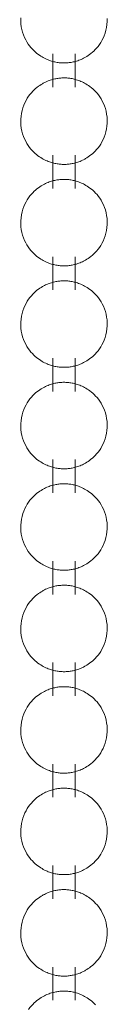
# Model space of a CAD drawing. Header units: millimetres. Extents: x 5694 to 11022, y -2894 to 7544.
# Tile 3 of 33: x 8267.68 to 8270.43, y -2827.95 to -2796.66. Entities that reach past the tile are written whole.
import ezdxf

# ---------------------------------------------------------------- set-up
doc = ezdxf.new("R2010")
doc.units = ezdxf.units.MM
doc.layers.add('E-LITE-EQPM', color=7, linetype='Continuous', lineweight=20)

# ---------------------------------------------------------------- blocks, each defined once
blk = doc.blocks.new('33711 - 33711 YAKARTA Old gold ceiling fan-527636-00 Isometrico PDF')
at = {"layer": 'E-LITE-EQPM', "color": 251, "lineweight": 9, "true_color": 0x636466}
for p, q in [((2437.741, -2797.745), (2437.741, -2798.8)), ((2438.446, -2798.8), (2438.446, -2797.745)), ((2437.741, -2800.969), (2437.741, -2802.024)), ((2438.446, -2802.024), (2438.446, -2800.969)), ((2437.741, -2804.193), (2437.741, -2805.247)), ((2438.446, -2805.247), (2438.446, -2804.193)), ((2437.741, -2807.416), (2437.741, -2808.471)), ((2438.446, -2808.471), (2438.446, -2807.416)), ((2437.741, -2810.64), (2437.741, -2811.695)), ((2438.446, -2811.695), (2438.446, -2810.64)), ((2437.741, -2813.864), (2437.741, -2814.919)), ((2438.446, -2814.919), (2438.446, -2813.864)), ((2437.741, -2817.088), (2437.741, -2818.143)), ((2438.446, -2818.143), (2438.446, -2817.088)), ((2437.741, -2820.312), (2437.741, -2821.367)), ((2438.446, -2821.367), (2438.446, -2820.312)), ((2437.741, -2823.536), (2437.741, -2824.591)), ((2438.446, -2824.591), (2438.446, -2823.536)), ((2437.741, -2826.76), (2437.741, -2827.814)), ((2438.446, -2827.814), (2438.446, -2826.76))]:
    blk.add_line(p, q, dxfattribs=at)
for points in [[(2438.78, -2797.851, 0), (2438.822, -2797.825, 0), (2438.864, -2797.798, 0), (2438.908, -2797.767, 0), (2438.951, -2797.734, 0), (2438.996, -2797.697, 0), (2439.04, -2797.656, 0), (2439.085, -2797.611, 0), (2439.13, -2797.562, 0), (2439.174, -2797.509, 0), (2439.218, -2797.45, 0), (2439.259, -2797.387, 0), (2439.299, -2797.319, 0), (2439.336, -2797.246, 0), (2439.37, -2797.168, 0), (2439.4, -2797.085, 0), (2439.425, -2796.998, 0), (2439.445, -2796.908, 0), (2439.459, -2796.815, 0), (2439.466, -2796.721, 0), (2439.467, -2796.626, 0)], [(2436.72, -2796.6, 0), (2436.719, -2796.695, 0), (2436.725, -2796.79, 0), (2436.737, -2796.883, 0), (2436.755, -2796.974, 0), (2436.779, -2797.062, 0), (2436.808, -2797.146, 0), (2436.84, -2797.225, 0), (2436.877, -2797.3, 0), (2436.916, -2797.369, 0), (2436.957, -2797.434, 0), (2437, -2797.494, 0), (2437.044, -2797.548, 0), (2437.089, -2797.598, 0), (2437.134, -2797.644, 0), (2437.179, -2797.686, 0), (2437.223, -2797.724, 0), (2437.267, -2797.759, 0), (2437.31, -2797.79, 0), (2437.353, -2797.818, 0), (2437.395, -2797.844, 0), (2437.436, -2797.867, 0), (2437.476, -2797.888, 0), (2437.516, -2797.907, 0), (2437.554, -2797.924, 0), (2437.592, -2797.94, 0), (2437.629, -2797.954, 0), (2437.665, -2797.966, 0), (2437.701, -2797.977, 0), (2437.736, -2797.987, 0), (2437.771, -2797.996, 0), (2437.805, -2798.004, 0), (2437.838, -2798.011, 0), (2437.871, -2798.017, 0), (2437.904, -2798.022, 0), (2437.937, -2798.026, 0), (2437.969, -2798.029, 0), (2438.001, -2798.032, 0), (2438.033, -2798.033, 0), (2438.064, -2798.034, 0), (2438.096, -2798.035, 0), (2438.128, -2798.034, 0), (2438.16, -2798.033, 0), (2438.192, -2798.031, 0), (2438.224, -2798.028, 0), (2438.256, -2798.025, 0), (2438.289, -2798.021, 0), (2438.321, -2798.016, 0), (2438.355, -2798.01, 0), (2438.388, -2798.003, 0), (2438.422, -2797.995, 0), (2438.457, -2797.986, 0), (2438.492, -2797.975, 0), (2438.528, -2797.964, 0), (2438.564, -2797.951, 0), (2438.602, -2797.937, 0), (2438.64, -2797.921, 0), (2438.678, -2797.904, 0), (2438.718, -2797.884, 0), (2438.758, -2797.863, 0), (2438.78, -2797.851, 0)], [(2437.406, -2798.694, 0), (2437.364, -2798.719, 0), (2437.322, -2798.747, 0), (2437.279, -2798.777, 0), (2437.235, -2798.811, 0), (2437.191, -2798.848, 0), (2437.146, -2798.889, 0), (2437.101, -2798.933, 0), (2437.056, -2798.982, 0), (2437.012, -2799.036, 0), (2436.969, -2799.094, 0), (2436.927, -2799.157, 0), (2436.887, -2799.226, 0), (2436.85, -2799.299, 0), (2436.816, -2799.377, 0), (2436.786, -2799.46, 0), (2436.761, -2799.546, 0), (2436.741, -2799.637, 0), (2436.728, -2799.729, 0), (2436.72, -2799.824, 0), (2436.719, -2799.919, 0), (2436.725, -2800.014, 0), (2436.737, -2800.107, 0), (2436.755, -2800.198, 0), (2436.779, -2800.286, 0), (2436.808, -2800.37, 0), (2436.84, -2800.449, 0), (2436.877, -2800.524, 0), (2436.916, -2800.593, 0), (2436.957, -2800.658, 0), (2437, -2800.717, 0), (2437.044, -2800.772, 0), (2437.089, -2800.822, 0), (2437.134, -2800.868, 0), (2437.179, -2800.91, 0), (2437.223, -2800.948, 0), (2437.267, -2800.982, 0), (2437.31, -2801.014, 0), (2437.353, -2801.042, 0), (2437.395, -2801.068, 0), (2437.436, -2801.091, 0), (2437.476, -2801.112, 0), (2437.516, -2801.131, 0), (2437.554, -2801.148, 0), (2437.592, -2801.164, 0), (2437.629, -2801.178, 0), (2437.665, -2801.19, 0), (2437.701, -2801.201, 0), (2437.736, -2801.211, 0), (2437.771, -2801.22, 0), (2437.805, -2801.228, 0), (2437.838, -2801.235, 0), (2437.871, -2801.24, 0), (2437.904, -2801.245, 0), (2437.937, -2801.25, 0), (2437.969, -2801.253, 0), (2438.001, -2801.255, 0), (2438.033, -2801.257, 0), (2438.064, -2801.258, 0), (2438.096, -2801.258, 0), (2438.128, -2801.258, 0), (2438.16, -2801.257, 0), (2438.192, -2801.255, 0), (2438.224, -2801.252, 0), (2438.256, -2801.249, 0), (2438.289, -2801.245, 0), (2438.321, -2801.239, 0), (2438.355, -2801.233, 0), (2438.388, -2801.226, 0), (2438.422, -2801.218, 0), (2438.457, -2801.209, 0), (2438.492, -2801.199, 0), (2438.528, -2801.188, 0), (2438.564, -2801.175, 0), (2438.602, -2801.161, 0), (2438.64, -2801.145, 0), (2438.678, -2801.128, 0), (2438.718, -2801.108, 0), (2438.758, -2801.087, 0), (2438.78, -2801.074, 0)], [(2438.78, -2801.074, 0), (2438.822, -2801.049, 0), (2438.864, -2801.022, 0), (2438.908, -2800.991, 0), (2438.951, -2800.958, 0), (2438.996, -2800.921, 0), (2439.04, -2800.88, 0), (2439.085, -2800.835, 0), (2439.13, -2800.786, 0), (2439.174, -2800.733, 0), (2439.218, -2800.674, 0), (2439.259, -2800.611, 0), (2439.299, -2800.543, 0), (2439.336, -2800.47, 0), (2439.37, -2800.392, 0), (2439.4, -2800.309, 0), (2439.425, -2800.222, 0), (2439.445, -2800.132, 0), (2439.459, -2800.039, 0), (2439.466, -2799.945, 0), (2439.467, -2799.85, 0), (2439.461, -2799.755, 0), (2439.449, -2799.661, 0), (2439.431, -2799.57, 0), (2439.407, -2799.483, 0), (2439.379, -2799.399, 0), (2439.346, -2799.32, 0), (2439.31, -2799.245, 0), (2439.27, -2799.175, 0), (2439.229, -2799.111, 0), (2439.186, -2799.051, 0), (2439.142, -2798.996, 0), (2439.097, -2798.946, 0), (2439.053, -2798.9, 0), (2439.008, -2798.859, 0), (2438.963, -2798.821, 0), (2438.919, -2798.786, 0), (2438.876, -2798.755, 0), (2438.833, -2798.726, 0), (2438.791, -2798.701, 0), (2438.75, -2798.677, 0), (2438.71, -2798.656, 0), (2438.671, -2798.637, 0), (2438.632, -2798.62, 0), (2438.594, -2798.605, 0), (2438.557, -2798.591, 0), (2438.521, -2798.578, 0), (2438.485, -2798.567, 0), (2438.45, -2798.557, 0), (2438.416, -2798.548, 0), (2438.382, -2798.541, 0), (2438.348, -2798.534, 0), (2438.315, -2798.528, 0), (2438.282, -2798.523, 0), (2438.25, -2798.519, 0), (2438.218, -2798.516, 0), (2438.186, -2798.513, 0), (2438.154, -2798.511, 0), (2438.122, -2798.51, 0), (2438.09, -2798.51, 0), (2438.058, -2798.511, 0), (2438.027, -2798.512, 0), (2437.995, -2798.514, 0), (2437.963, -2798.516, 0), (2437.93, -2798.52, 0), (2437.898, -2798.524, 0), (2437.865, -2798.529, 0), (2437.832, -2798.535, 0), (2437.798, -2798.542, 0), (2437.764, -2798.55, 0), (2437.729, -2798.559, 0), (2437.694, -2798.569, 0), (2437.658, -2798.581, 0), (2437.622, -2798.593, 0), (2437.585, -2798.608, 0), (2437.547, -2798.623, 0), (2437.508, -2798.641, 0), (2437.469, -2798.66, 0), (2437.428, -2798.682, 0), (2437.406, -2798.694, 0)], [(2438.78, -2804.298, 0), (2438.822, -2804.273, 0), (2438.864, -2804.246, 0), (2438.908, -2804.215, 0), (2438.951, -2804.181, 0), (2438.996, -2804.144, 0), (2439.04, -2804.104, 0), (2439.085, -2804.059, 0), (2439.13, -2804.01, 0), (2439.174, -2803.956, 0), (2439.218, -2803.898, 0), (2439.259, -2803.835, 0), (2439.299, -2803.767, 0), (2439.336, -2803.693, 0), (2439.37, -2803.615, 0), (2439.4, -2803.533, 0), (2439.425, -2803.446, 0), (2439.445, -2803.356, 0), (2439.459, -2803.263, 0), (2439.466, -2803.169, 0), (2439.467, -2803.073, 0), (2439.461, -2802.979, 0), (2439.449, -2802.885, 0), (2439.431, -2802.794, 0), (2439.407, -2802.707, 0), (2439.379, -2802.623, 0), (2439.346, -2802.543, 0), (2439.31, -2802.469, 0), (2439.27, -2802.399, 0), (2439.229, -2802.335, 0), (2439.186, -2802.275, 0), (2439.142, -2802.22, 0), (2439.097, -2802.17, 0), (2439.053, -2802.124, 0), (2439.008, -2802.082, 0), (2438.963, -2802.044, 0), (2438.919, -2802.01, 0), (2438.876, -2801.979, 0), (2438.833, -2801.95, 0), (2438.791, -2801.925, 0), (2438.75, -2801.901, 0), (2438.71, -2801.88, 0), (2438.671, -2801.861, 0), (2438.632, -2801.844, 0), (2438.594, -2801.829, 0), (2438.557, -2801.815, 0), (2438.521, -2801.802, 0), (2438.485, -2801.791, 0), (2438.45, -2801.781, 0), (2438.416, -2801.772, 0), (2438.382, -2801.765, 0), (2438.348, -2801.758, 0), (2438.315, -2801.752, 0), (2438.282, -2801.747, 0), (2438.25, -2801.743, 0), (2438.218, -2801.74, 0), (2438.186, -2801.737, 0), (2438.154, -2801.735, 0), (2438.122, -2801.734, 0), (2438.09, -2801.734, 0), (2438.058, -2801.734, 0), (2438.027, -2801.736, 0), (2437.995, -2801.737, 0), (2437.963, -2801.74, 0), (2437.93, -2801.744, 0), (2437.898, -2801.748, 0), (2437.865, -2801.753, 0), (2437.832, -2801.759, 0), (2437.798, -2801.766, 0), (2437.764, -2801.774, 0), (2437.729, -2801.783, 0), (2437.694, -2801.793, 0), (2437.658, -2801.805, 0), (2437.622, -2801.817, 0), (2437.585, -2801.831, 0), (2437.547, -2801.847, 0), (2437.508, -2801.865, 0), (2437.469, -2801.884, 0), (2437.428, -2801.906, 0), (2437.406, -2801.918, 0)], [(2437.406, -2801.918, 0), (2437.364, -2801.943, 0), (2437.322, -2801.971, 0), (2437.279, -2802.001, 0), (2437.235, -2802.035, 0), (2437.191, -2802.072, 0), (2437.146, -2802.113, 0), (2437.101, -2802.157, 0), (2437.056, -2802.206, 0), (2437.012, -2802.26, 0), (2436.969, -2802.318, 0), (2436.927, -2802.381, 0), (2436.887, -2802.45, 0), (2436.85, -2802.523, 0), (2436.816, -2802.601, 0), (2436.786, -2802.684, 0), (2436.761, -2802.77, 0), (2436.741, -2802.86, 0), (2436.728, -2802.953, 0), (2436.72, -2803.048, 0), (2436.719, -2803.143, 0), (2436.725, -2803.238, 0), (2436.737, -2803.331, 0), (2436.755, -2803.422, 0), (2436.779, -2803.51, 0), (2436.808, -2803.593, 0), (2436.84, -2803.673, 0), (2436.877, -2803.747, 0), (2436.916, -2803.817, 0), (2436.957, -2803.882, 0), (2437, -2803.941, 0), (2437.044, -2803.996, 0), (2437.089, -2804.046, 0), (2437.134, -2804.092, 0), (2437.179, -2804.134, 0), (2437.223, -2804.172, 0), (2437.267, -2804.206, 0), (2437.31, -2804.238, 0), (2437.353, -2804.266, 0), (2437.395, -2804.292, 0), (2437.436, -2804.315, 0), (2437.476, -2804.336, 0), (2437.516, -2804.355, 0), (2437.554, -2804.372, 0), (2437.592, -2804.388, 0), (2437.629, -2804.402, 0), (2437.665, -2804.414, 0), (2437.701, -2804.425, 0), (2437.736, -2804.435, 0), (2437.771, -2804.444, 0), (2437.805, -2804.452, 0), (2437.838, -2804.458, 0), (2437.871, -2804.464, 0), (2437.904, -2804.469, 0), (2437.937, -2804.473, 0), (2437.969, -2804.477, 0), (2438.001, -2804.479, 0), (2438.033, -2804.481, 0), (2438.064, -2804.482, 0), (2438.096, -2804.482, 0), (2438.128, -2804.482, 0), (2438.16, -2804.481, 0), (2438.192, -2804.479, 0), (2438.224, -2804.476, 0), (2438.256, -2804.473, 0), (2438.289, -2804.468, 0), (2438.321, -2804.463, 0), (2438.355, -2804.457, 0), (2438.388, -2804.45, 0), (2438.422, -2804.442, 0), (2438.457, -2804.433, 0), (2438.492, -2804.423, 0), (2438.528, -2804.412, 0), (2438.564, -2804.399, 0), (2438.602, -2804.385, 0), (2438.64, -2804.369, 0), (2438.678, -2804.352, 0), (2438.718, -2804.332, 0), (2438.758, -2804.311, 0), (2438.78, -2804.298, 0)], [(2438.78, -2807.522, 0), (2438.822, -2807.497, 0), (2438.864, -2807.469, 0), (2438.908, -2807.439, 0), (2438.951, -2807.405, 0), (2438.996, -2807.368, 0), (2439.04, -2807.328, 0), (2439.085, -2807.283, 0), (2439.13, -2807.234, 0), (2439.174, -2807.18, 0), (2439.218, -2807.122, 0), (2439.259, -2807.059, 0), (2439.299, -2806.991, 0), (2439.336, -2806.917, 0), (2439.37, -2806.839, 0), (2439.4, -2806.757, 0), (2439.425, -2806.67, 0), (2439.445, -2806.58, 0), (2439.459, -2806.487, 0), (2439.466, -2806.392, 0), (2439.467, -2806.297, 0), (2439.461, -2806.202, 0), (2439.449, -2806.109, 0), (2439.431, -2806.018, 0), (2439.407, -2805.93, 0), (2439.379, -2805.847, 0), (2439.346, -2805.767, 0), (2439.31, -2805.693, 0), (2439.27, -2805.623, 0), (2439.229, -2805.558, 0), (2439.186, -2805.499, 0), (2439.142, -2805.444, 0), (2439.097, -2805.394, 0), (2439.053, -2805.348, 0), (2439.008, -2805.306, 0), (2438.963, -2805.268, 0), (2438.919, -2805.234, 0), (2438.876, -2805.202, 0), (2438.833, -2805.174, 0), (2438.791, -2805.148, 0), (2438.75, -2805.125, 0), (2438.71, -2805.104, 0), (2438.671, -2805.085, 0), (2438.632, -2805.068, 0), (2438.594, -2805.052, 0), (2438.557, -2805.039, 0), (2438.521, -2805.026, 0), (2438.485, -2805.015, 0), (2438.45, -2805.005, 0), (2438.416, -2804.996, 0), (2438.382, -2804.988, 0), (2438.348, -2804.982, 0), (2438.315, -2804.976, 0), (2438.282, -2804.971, 0), (2438.25, -2804.967, 0), (2438.218, -2804.963, 0), (2438.186, -2804.961, 0), (2438.154, -2804.959, 0), (2438.122, -2804.958, 0), (2438.09, -2804.958, 0), (2438.058, -2804.958, 0), (2438.027, -2804.959, 0), (2437.995, -2804.961, 0), (2437.963, -2804.964, 0), (2437.93, -2804.967, 0), (2437.898, -2804.972, 0), (2437.865, -2804.977, 0), (2437.832, -2804.983, 0), (2437.798, -2804.99, 0), (2437.764, -2804.998, 0), (2437.729, -2805.007, 0), (2437.694, -2805.017, 0), (2437.658, -2805.028, 0), (2437.622, -2805.041, 0), (2437.585, -2805.055, 0), (2437.547, -2805.071, 0), (2437.508, -2805.089, 0), (2437.469, -2805.108, 0), (2437.428, -2805.129, 0), (2437.406, -2805.142, 0)], [(2437.406, -2805.142, 0), (2437.364, -2805.167, 0), (2437.322, -2805.195, 0), (2437.279, -2805.225, 0), (2437.235, -2805.259, 0), (2437.191, -2805.296, 0), (2437.146, -2805.336, 0), (2437.101, -2805.381, 0), (2437.056, -2805.43, 0), (2437.012, -2805.484, 0), (2436.969, -2805.542, 0), (2436.927, -2805.605, 0), (2436.887, -2805.673, 0), (2436.85, -2805.747, 0), (2436.816, -2805.825, 0), (2436.786, -2805.907, 0), (2436.761, -2805.994, 0), (2436.741, -2806.084, 0), (2436.728, -2806.177, 0), (2436.72, -2806.272, 0), (2436.719, -2806.367, 0), (2436.725, -2806.461, 0), (2436.737, -2806.555, 0), (2436.755, -2806.646, 0), (2436.779, -2806.734, 0), (2436.808, -2806.817, 0), (2436.84, -2806.897, 0), (2436.877, -2806.971, 0), (2436.916, -2807.041, 0), (2436.957, -2807.105, 0), (2437, -2807.165, 0), (2437.044, -2807.22, 0), (2437.089, -2807.27, 0), (2437.134, -2807.316, 0), (2437.179, -2807.358, 0), (2437.223, -2807.396, 0), (2437.267, -2807.43, 0), (2437.31, -2807.461, 0), (2437.353, -2807.49, 0), (2437.395, -2807.516, 0), (2437.436, -2807.539, 0), (2437.476, -2807.56, 0), (2437.516, -2807.579, 0), (2437.554, -2807.596, 0), (2437.592, -2807.611, 0), (2437.629, -2807.625, 0), (2437.665, -2807.638, 0), (2437.701, -2807.649, 0), (2437.736, -2807.659, 0), (2437.771, -2807.668, 0), (2437.805, -2807.676, 0), (2437.838, -2807.682, 0), (2437.871, -2807.688, 0), (2437.904, -2807.693, 0), (2437.937, -2807.697, 0), (2437.969, -2807.701, 0), (2438.001, -2807.703, 0), (2438.033, -2807.705, 0), (2438.064, -2807.706, 0), (2438.096, -2807.706, 0), (2438.128, -2807.706, 0), (2438.16, -2807.705, 0), (2438.192, -2807.703, 0), (2438.224, -2807.7, 0), (2438.256, -2807.696, 0), (2438.289, -2807.692, 0), (2438.321, -2807.687, 0), (2438.355, -2807.681, 0), (2438.388, -2807.674, 0), (2438.422, -2807.666, 0), (2438.457, -2807.657, 0), (2438.492, -2807.647, 0), (2438.528, -2807.636, 0), (2438.564, -2807.623, 0), (2438.602, -2807.609, 0), (2438.64, -2807.593, 0), (2438.678, -2807.575, 0), (2438.718, -2807.556, 0), (2438.758, -2807.535, 0), (2438.78, -2807.522, 0)], [(2437.406, -2808.366, 0), (2437.364, -2808.391, 0), (2437.322, -2808.418, 0), (2437.279, -2808.449, 0), (2437.235, -2808.483, 0), (2437.191, -2808.52, 0), (2437.146, -2808.56, 0), (2437.101, -2808.605, 0), (2437.056, -2808.654, 0), (2437.012, -2808.707, 0), (2436.969, -2808.766, 0), (2436.927, -2808.829, 0), (2436.887, -2808.897, 0), (2436.85, -2808.97, 0), (2436.816, -2809.049, 0), (2436.786, -2809.131, 0), (2436.761, -2809.218, 0), (2436.741, -2809.308, 0), (2436.728, -2809.401, 0), (2436.72, -2809.495, 0), (2436.719, -2809.591, 0), (2436.725, -2809.685, 0), (2436.737, -2809.779, 0), (2436.755, -2809.87, 0), (2436.779, -2809.957, 0), (2436.808, -2810.041, 0), (2436.84, -2810.121, 0), (2436.877, -2810.195, 0), (2436.916, -2810.265, 0), (2436.957, -2810.329, 0), (2437, -2810.389, 0), (2437.044, -2810.444, 0), (2437.089, -2810.494, 0), (2437.134, -2810.54, 0), (2437.179, -2810.581, 0), (2437.223, -2810.619, 0), (2437.267, -2810.654, 0), (2437.31, -2810.685, 0), (2437.353, -2810.714, 0), (2437.395, -2810.739, 0), (2437.436, -2810.763, 0), (2437.476, -2810.784, 0), (2437.516, -2810.803, 0), (2437.554, -2810.82, 0), (2437.592, -2810.835, 0), (2437.629, -2810.849, 0), (2437.665, -2810.862, 0), (2437.701, -2810.873, 0), (2437.736, -2810.883, 0), (2437.771, -2810.892, 0), (2437.805, -2810.899, 0), (2437.838, -2810.906, 0), (2437.871, -2810.912, 0), (2437.904, -2810.917, 0), (2437.937, -2810.921, 0), (2437.969, -2810.924, 0), (2438.001, -2810.927, 0), (2438.033, -2810.929, 0), (2438.064, -2810.93, 0), (2438.096, -2810.93, 0), (2438.128, -2810.93, 0), (2438.16, -2810.928, 0), (2438.192, -2810.926, 0), (2438.224, -2810.924, 0), (2438.256, -2810.92, 0), (2438.289, -2810.916, 0), (2438.321, -2810.911, 0), (2438.355, -2810.905, 0), (2438.388, -2810.898, 0), (2438.422, -2810.89, 0), (2438.457, -2810.881, 0), (2438.492, -2810.871, 0), (2438.528, -2810.859, 0), (2438.564, -2810.847, 0), (2438.602, -2810.832, 0), (2438.64, -2810.817, 0), (2438.678, -2810.799, 0), (2438.718, -2810.78, 0), (2438.758, -2810.758, 0), (2438.78, -2810.746, 0)], [(2438.78, -2810.746, 0), (2438.822, -2810.721, 0), (2438.864, -2810.693, 0), (2438.908, -2810.663, 0), (2438.951, -2810.629, 0), (2438.996, -2810.592, 0), (2439.04, -2810.551, 0), (2439.085, -2810.507, 0), (2439.13, -2810.458, 0), (2439.174, -2810.404, 0), (2439.218, -2810.346, 0), (2439.259, -2810.283, 0), (2439.299, -2810.214, 0), (2439.336, -2810.141, 0), (2439.37, -2810.063, 0), (2439.4, -2809.98, 0), (2439.425, -2809.894, 0), (2439.445, -2809.803, 0), (2439.459, -2809.711, 0), (2439.466, -2809.616, 0), (2439.467, -2809.521, 0), (2439.461, -2809.426, 0), (2439.449, -2809.333, 0), (2439.431, -2809.242, 0), (2439.407, -2809.154, 0), (2439.379, -2809.07, 0), (2439.346, -2808.991, 0), (2439.31, -2808.917, 0), (2439.27, -2808.847, 0), (2439.229, -2808.782, 0), (2439.186, -2808.723, 0), (2439.142, -2808.668, 0), (2439.097, -2808.618, 0), (2439.053, -2808.572, 0), (2439.008, -2808.53, 0), (2438.963, -2808.492, 0), (2438.919, -2808.458, 0), (2438.876, -2808.426, 0), (2438.833, -2808.398, 0), (2438.791, -2808.372, 0), (2438.75, -2808.349, 0), (2438.71, -2808.328, 0), (2438.671, -2808.309, 0), (2438.632, -2808.292, 0), (2438.594, -2808.276, 0), (2438.557, -2808.262, 0), (2438.521, -2808.25, 0), (2438.485, -2808.239, 0), (2438.45, -2808.229, 0), (2438.416, -2808.22, 0), (2438.382, -2808.212, 0), (2438.348, -2808.205, 0), (2438.315, -2808.2, 0), (2438.282, -2808.195, 0), (2438.25, -2808.191, 0), (2438.218, -2808.187, 0), (2438.186, -2808.185, 0), (2438.154, -2808.183, 0), (2438.122, -2808.182, 0), (2438.09, -2808.182, 0), (2438.058, -2808.182, 0), (2438.027, -2808.183, 0), (2437.995, -2808.185, 0), (2437.963, -2808.188, 0), (2437.93, -2808.191, 0), (2437.898, -2808.196, 0), (2437.865, -2808.201, 0), (2437.832, -2808.207, 0), (2437.798, -2808.214, 0), (2437.764, -2808.222, 0), (2437.729, -2808.231, 0), (2437.694, -2808.241, 0), (2437.658, -2808.252, 0), (2437.622, -2808.265, 0), (2437.585, -2808.279, 0), (2437.547, -2808.295, 0), (2437.508, -2808.312, 0), (2437.469, -2808.332, 0), (2437.428, -2808.353, 0), (2437.406, -2808.366, 0)], [(2438.78, -2813.97, 0), (2438.822, -2813.945, 0), (2438.864, -2813.917, 0), (2438.908, -2813.887, 0), (2438.951, -2813.853, 0), (2438.996, -2813.816, 0), (2439.04, -2813.775, 0), (2439.085, -2813.73, 0), (2439.13, -2813.682, 0), (2439.174, -2813.628, 0), (2439.218, -2813.57, 0), (2439.259, -2813.506, 0), (2439.299, -2813.438, 0), (2439.336, -2813.365, 0), (2439.37, -2813.287, 0), (2439.4, -2813.204, 0), (2439.425, -2813.117, 0), (2439.445, -2813.027, 0), (2439.459, -2812.935, 0), (2439.466, -2812.84, 0), (2439.467, -2812.745, 0), (2439.461, -2812.65, 0), (2439.449, -2812.557, 0), (2439.431, -2812.466, 0), (2439.407, -2812.378, 0), (2439.379, -2812.294, 0), (2439.346, -2812.215, 0), (2439.31, -2812.14, 0), (2439.27, -2812.071, 0), (2439.229, -2812.006, 0), (2439.186, -2811.947, 0), (2439.142, -2811.892, 0), (2439.097, -2811.842, 0), (2439.053, -2811.796, 0), (2439.008, -2811.754, 0), (2438.963, -2811.716, 0), (2438.919, -2811.681, 0), (2438.876, -2811.65, 0), (2438.833, -2811.622, 0), (2438.791, -2811.596, 0), (2438.75, -2811.573, 0), (2438.71, -2811.552, 0), (2438.671, -2811.533, 0), (2438.632, -2811.516, 0), (2438.594, -2811.5, 0), (2438.557, -2811.486, 0), (2438.521, -2811.474, 0), (2438.485, -2811.463, 0), (2438.45, -2811.453, 0), (2438.416, -2811.444, 0), (2438.382, -2811.436, 0), (2438.348, -2811.429, 0), (2438.315, -2811.423, 0), (2438.282, -2811.419, 0), (2438.25, -2811.414, 0), (2438.218, -2811.411, 0), (2438.186, -2811.409, 0), (2438.154, -2811.407, 0), (2438.122, -2811.406, 0), (2438.09, -2811.405, 0), (2438.058, -2811.406, 0), (2438.027, -2811.407, 0), (2437.995, -2811.409, 0), (2437.963, -2811.412, 0), (2437.93, -2811.415, 0), (2437.898, -2811.419, 0), (2437.865, -2811.425, 0), (2437.832, -2811.431, 0), (2437.798, -2811.438, 0), (2437.764, -2811.445, 0), (2437.729, -2811.454, 0), (2437.694, -2811.465, 0), (2437.658, -2811.476, 0), (2437.622, -2811.489, 0), (2437.585, -2811.503, 0), (2437.547, -2811.519, 0), (2437.508, -2811.536, 0), (2437.469, -2811.556, 0), (2437.428, -2811.577, 0), (2437.406, -2811.59, 0)], [(2437.406, -2811.59, 0), (2437.364, -2811.615, 0), (2437.322, -2811.642, 0), (2437.279, -2811.673, 0), (2437.235, -2811.706, 0), (2437.191, -2811.743, 0), (2437.146, -2811.784, 0), (2437.101, -2811.829, 0), (2437.056, -2811.878, 0), (2437.012, -2811.931, 0), (2436.969, -2811.99, 0), (2436.927, -2812.053, 0), (2436.887, -2812.121, 0), (2436.85, -2812.194, 0), (2436.816, -2812.272, 0), (2436.786, -2812.355, 0), (2436.761, -2812.442, 0), (2436.741, -2812.532, 0), (2436.728, -2812.625, 0), (2436.72, -2812.719, 0), (2436.719, -2812.814, 0), (2436.725, -2812.909, 0), (2436.737, -2813.003, 0), (2436.755, -2813.093, 0), (2436.779, -2813.181, 0), (2436.808, -2813.265, 0), (2436.84, -2813.344, 0), (2436.877, -2813.419, 0), (2436.916, -2813.489, 0), (2436.957, -2813.553, 0), (2437, -2813.613, 0), (2437.044, -2813.668, 0), (2437.089, -2813.718, 0), (2437.134, -2813.764, 0), (2437.179, -2813.805, 0), (2437.223, -2813.843, 0), (2437.267, -2813.878, 0), (2437.31, -2813.909, 0), (2437.353, -2813.938, 0), (2437.395, -2813.963, 0), (2437.436, -2813.986, 0), (2437.476, -2814.008, 0), (2437.516, -2814.027, 0), (2437.554, -2814.044, 0), (2437.592, -2814.059, 0), (2437.629, -2814.073, 0), (2437.665, -2814.086, 0), (2437.701, -2814.097, 0), (2437.736, -2814.107, 0), (2437.771, -2814.115, 0), (2437.805, -2814.123, 0), (2437.838, -2814.13, 0), (2437.871, -2814.136, 0), (2437.904, -2814.141, 0), (2437.937, -2814.145, 0), (2437.969, -2814.148, 0), (2438.001, -2814.151, 0), (2438.033, -2814.153, 0), (2438.064, -2814.154, 0), (2438.096, -2814.154, 0), (2438.128, -2814.153, 0), (2438.16, -2814.152, 0), (2438.192, -2814.15, 0), (2438.224, -2814.148, 0), (2438.256, -2814.144, 0), (2438.289, -2814.14, 0), (2438.321, -2814.135, 0), (2438.355, -2814.129, 0), (2438.388, -2814.122, 0), (2438.422, -2814.114, 0), (2438.457, -2814.105, 0), (2438.492, -2814.095, 0), (2438.528, -2814.083, 0), (2438.564, -2814.071, 0), (2438.602, -2814.056, 0), (2438.64, -2814.041, 0), (2438.678, -2814.023, 0), (2438.718, -2814.004, 0), (2438.758, -2813.982, 0), (2438.78, -2813.97, 0)], [(2438.78, -2817.194, 0), (2438.822, -2817.169, 0), (2438.864, -2817.141, 0), (2438.908, -2817.11, 0), (2438.951, -2817.077, 0), (2438.996, -2817.04, 0), (2439.04, -2816.999, 0), (2439.085, -2816.954, 0), (2439.13, -2816.905, 0), (2439.174, -2816.852, 0), (2439.218, -2816.794, 0), (2439.259, -2816.73, 0), (2439.299, -2816.662, 0), (2439.336, -2816.589, 0), (2439.37, -2816.511, 0), (2439.4, -2816.428, 0), (2439.425, -2816.341, 0), (2439.445, -2816.251, 0), (2439.459, -2816.158, 0), (2439.466, -2816.064, 0), (2439.467, -2815.969, 0), (2439.461, -2815.874, 0), (2439.449, -2815.781, 0), (2439.431, -2815.69, 0), (2439.407, -2815.602, 0), (2439.379, -2815.518, 0), (2439.346, -2815.439, 0), (2439.31, -2815.364, 0), (2439.27, -2815.295, 0), (2439.229, -2815.23, 0), (2439.186, -2815.17, 0), (2439.142, -2815.116, 0), (2439.097, -2815.065, 0), (2439.053, -2815.02, 0), (2439.008, -2814.978, 0), (2438.963, -2814.94, 0), (2438.919, -2814.905, 0), (2438.876, -2814.874, 0), (2438.833, -2814.846, 0), (2438.791, -2814.82, 0), (2438.75, -2814.797, 0), (2438.71, -2814.776, 0), (2438.671, -2814.757, 0), (2438.632, -2814.739, 0), (2438.594, -2814.724, 0), (2438.557, -2814.71, 0), (2438.521, -2814.698, 0), (2438.485, -2814.686, 0), (2438.45, -2814.677, 0), (2438.416, -2814.668, 0), (2438.382, -2814.66, 0), (2438.348, -2814.653, 0), (2438.315, -2814.647, 0), (2438.282, -2814.642, 0), (2438.25, -2814.638, 0), (2438.218, -2814.635, 0), (2438.186, -2814.632, 0), (2438.154, -2814.631, 0), (2438.122, -2814.63, 0), (2438.09, -2814.629, 0), (2438.058, -2814.63, 0), (2438.027, -2814.631, 0), (2437.995, -2814.633, 0), (2437.963, -2814.636, 0), (2437.93, -2814.639, 0), (2437.898, -2814.643, 0), (2437.865, -2814.648, 0), (2437.832, -2814.654, 0), (2437.798, -2814.661, 0), (2437.764, -2814.669, 0), (2437.729, -2814.678, 0), (2437.694, -2814.688, 0), (2437.658, -2814.7, 0), (2437.622, -2814.713, 0), (2437.585, -2814.727, 0), (2437.547, -2814.743, 0), (2437.508, -2814.76, 0), (2437.469, -2814.779, 0), (2437.428, -2814.801, 0), (2437.406, -2814.813, 0)], [(2437.406, -2814.813, 0), (2437.364, -2814.838, 0), (2437.322, -2814.866, 0), (2437.279, -2814.897, 0), (2437.235, -2814.93, 0), (2437.191, -2814.967, 0), (2437.146, -2815.008, 0), (2437.101, -2815.053, 0), (2437.056, -2815.102, 0), (2437.012, -2815.155, 0), (2436.969, -2815.213, 0), (2436.927, -2815.277, 0), (2436.887, -2815.345, 0), (2436.85, -2815.418, 0), (2436.816, -2815.496, 0), (2436.786, -2815.579, 0), (2436.761, -2815.666, 0), (2436.741, -2815.756, 0), (2436.728, -2815.849, 0), (2436.72, -2815.943, 0), (2436.719, -2816.038, 0), (2436.725, -2816.133, 0), (2436.737, -2816.226, 0), (2436.755, -2816.317, 0), (2436.779, -2816.405, 0), (2436.808, -2816.489, 0), (2436.84, -2816.568, 0), (2436.877, -2816.643, 0), (2436.916, -2816.712, 0), (2436.957, -2816.777, 0), (2437, -2816.837, 0), (2437.044, -2816.891, 0), (2437.089, -2816.942, 0), (2437.134, -2816.987, 0), (2437.179, -2817.029, 0), (2437.223, -2817.067, 0), (2437.267, -2817.102, 0), (2437.31, -2817.133, 0), (2437.353, -2817.161, 0), (2437.395, -2817.187, 0), (2437.436, -2817.21, 0), (2437.476, -2817.231, 0), (2437.516, -2817.25, 0), (2437.554, -2817.268, 0), (2437.592, -2817.283, 0), (2437.629, -2817.297, 0), (2437.665, -2817.309, 0), (2437.701, -2817.321, 0), (2437.736, -2817.33, 0), (2437.771, -2817.339, 0), (2437.805, -2817.347, 0), (2437.838, -2817.354, 0), (2437.871, -2817.36, 0), (2437.904, -2817.365, 0), (2437.937, -2817.369, 0), (2437.969, -2817.372, 0), (2438.001, -2817.375, 0), (2438.033, -2817.376, 0), (2438.064, -2817.377, 0), (2438.096, -2817.378, 0), (2438.128, -2817.377, 0), (2438.16, -2817.376, 0), (2438.192, -2817.374, 0), (2438.224, -2817.371, 0), (2438.256, -2817.368, 0), (2438.289, -2817.364, 0), (2438.321, -2817.359, 0), (2438.355, -2817.353, 0), (2438.388, -2817.346, 0), (2438.422, -2817.338, 0), (2438.457, -2817.329, 0), (2438.492, -2817.319, 0), (2438.528, -2817.307, 0), (2438.564, -2817.294, 0), (2438.602, -2817.28, 0), (2438.64, -2817.264, 0), (2438.678, -2817.247, 0), (2438.718, -2817.228, 0), (2438.758, -2817.206, 0), (2438.78, -2817.194, 0)], [(2437.406, -2818.037, 0), (2437.364, -2818.062, 0), (2437.322, -2818.09, 0), (2437.279, -2818.12, 0), (2437.235, -2818.154, 0), (2437.191, -2818.191, 0), (2437.146, -2818.232, 0), (2437.101, -2818.276, 0), (2437.056, -2818.325, 0), (2437.012, -2818.379, 0), (2436.969, -2818.437, 0), (2436.927, -2818.501, 0), (2436.887, -2818.569, 0), (2436.85, -2818.642, 0), (2436.816, -2818.72, 0), (2436.786, -2818.803, 0), (2436.761, -2818.89, 0), (2436.741, -2818.98, 0), (2436.728, -2819.072, 0), (2436.72, -2819.167, 0), (2436.719, -2819.262, 0), (2436.725, -2819.357, 0), (2436.737, -2819.45, 0), (2436.755, -2819.541, 0), (2436.779, -2819.629, 0), (2436.808, -2819.713, 0), (2436.84, -2819.792, 0), (2436.877, -2819.867, 0), (2436.916, -2819.936, 0), (2436.957, -2820.001, 0), (2437, -2820.06, 0), (2437.044, -2820.115, 0), (2437.089, -2820.165, 0), (2437.134, -2820.211, 0), (2437.179, -2820.253, 0), (2437.223, -2820.291, 0), (2437.267, -2820.326, 0), (2437.31, -2820.357, 0), (2437.353, -2820.385, 0), (2437.395, -2820.411, 0), (2437.436, -2820.434, 0), (2437.476, -2820.455, 0), (2437.516, -2820.474, 0), (2437.554, -2820.491, 0), (2437.592, -2820.507, 0), (2437.629, -2820.521, 0), (2437.665, -2820.533, 0), (2437.701, -2820.544, 0), (2437.736, -2820.554, 0), (2437.771, -2820.563, 0), (2437.805, -2820.571, 0), (2437.838, -2820.578, 0), (2437.871, -2820.583, 0), (2437.904, -2820.588, 0), (2437.937, -2820.593, 0), (2437.969, -2820.596, 0), (2438.001, -2820.598, 0), (2438.033, -2820.6, 0), (2438.064, -2820.601, 0), (2438.096, -2820.602, 0), (2438.128, -2820.601, 0), (2438.16, -2820.6, 0), (2438.192, -2820.598, 0), (2438.224, -2820.595, 0), (2438.256, -2820.592, 0), (2438.289, -2820.588, 0), (2438.321, -2820.582, 0), (2438.355, -2820.576, 0), (2438.388, -2820.569, 0), (2438.422, -2820.562, 0), (2438.457, -2820.553, 0), (2438.492, -2820.542, 0), (2438.528, -2820.531, 0), (2438.564, -2820.518, 0), (2438.602, -2820.504, 0), (2438.64, -2820.488, 0), (2438.678, -2820.471, 0), (2438.718, -2820.451, 0), (2438.758, -2820.43, 0), (2438.78, -2820.417, 0)], [(2438.78, -2820.417, 0), (2438.822, -2820.392, 0), (2438.864, -2820.365, 0), (2438.908, -2820.334, 0), (2438.951, -2820.301, 0), (2438.996, -2820.264, 0), (2439.04, -2820.223, 0), (2439.085, -2820.178, 0), (2439.13, -2820.129, 0), (2439.174, -2820.076, 0), (2439.218, -2820.017, 0), (2439.259, -2819.954, 0), (2439.299, -2819.886, 0), (2439.336, -2819.813, 0), (2439.37, -2819.735, 0), (2439.4, -2819.652, 0), (2439.425, -2819.565, 0), (2439.445, -2819.475, 0), (2439.459, -2819.382, 0), (2439.466, -2819.288, 0), (2439.467, -2819.193, 0), (2439.461, -2819.098, 0), (2439.449, -2819.004, 0), (2439.431, -2818.914, 0), (2439.407, -2818.826, 0), (2439.379, -2818.742, 0), (2439.346, -2818.663, 0), (2439.31, -2818.588, 0), (2439.27, -2818.518, 0), (2439.229, -2818.454, 0), (2439.186, -2818.394, 0), (2439.142, -2818.339, 0), (2439.097, -2818.289, 0), (2439.053, -2818.243, 0), (2439.008, -2818.202, 0), (2438.963, -2818.164, 0), (2438.919, -2818.129, 0), (2438.876, -2818.098, 0), (2438.833, -2818.069, 0), (2438.791, -2818.044, 0), (2438.75, -2818.02, 0), (2438.71, -2817.999, 0), (2438.671, -2817.98, 0), (2438.632, -2817.963, 0), (2438.594, -2817.948, 0), (2438.557, -2817.934, 0), (2438.521, -2817.921, 0), (2438.485, -2817.91, 0), (2438.45, -2817.9, 0), (2438.416, -2817.892, 0), (2438.382, -2817.884, 0), (2438.348, -2817.877, 0), (2438.315, -2817.871, 0), (2438.282, -2817.866, 0), (2438.25, -2817.862, 0), (2438.218, -2817.859, 0), (2438.186, -2817.856, 0), (2438.154, -2817.854, 0), (2438.122, -2817.853, 0), (2438.09, -2817.853, 0), (2438.058, -2817.854, 0), (2438.027, -2817.855, 0), (2437.995, -2817.857, 0), (2437.963, -2817.859, 0), (2437.93, -2817.863, 0), (2437.898, -2817.867, 0), (2437.865, -2817.872, 0), (2437.832, -2817.878, 0), (2437.798, -2817.885, 0), (2437.764, -2817.893, 0), (2437.729, -2817.902, 0), (2437.694, -2817.912, 0), (2437.658, -2817.924, 0), (2437.622, -2817.936, 0), (2437.585, -2817.951, 0), (2437.547, -2817.966, 0), (2437.508, -2817.984, 0), (2437.469, -2818.003, 0), (2437.428, -2818.025, 0), (2437.406, -2818.037, 0)], [(2437.406, -2821.261, 0), (2437.364, -2821.286, 0), (2437.322, -2821.314, 0), (2437.279, -2821.344, 0), (2437.235, -2821.378, 0), (2437.191, -2821.415, 0), (2437.146, -2821.456, 0), (2437.101, -2821.5, 0), (2437.056, -2821.549, 0), (2437.012, -2821.603, 0), (2436.969, -2821.661, 0), (2436.927, -2821.724, 0), (2436.887, -2821.793, 0), (2436.85, -2821.866, 0), (2436.816, -2821.944, 0), (2436.786, -2822.027, 0), (2436.761, -2822.113, 0), (2436.741, -2822.204, 0), (2436.728, -2822.296, 0), (2436.72, -2822.391, 0), (2436.719, -2822.486, 0), (2436.725, -2822.581, 0), (2436.737, -2822.674, 0), (2436.755, -2822.765, 0), (2436.779, -2822.853, 0), (2436.808, -2822.937, 0), (2436.84, -2823.016, 0), (2436.877, -2823.09, 0), (2436.916, -2823.16, 0), (2436.957, -2823.225, 0), (2437, -2823.284, 0), (2437.044, -2823.339, 0), (2437.089, -2823.389, 0), (2437.134, -2823.435, 0), (2437.179, -2823.477, 0), (2437.223, -2823.515, 0), (2437.267, -2823.549, 0), (2437.31, -2823.581, 0), (2437.353, -2823.609, 0), (2437.395, -2823.635, 0), (2437.436, -2823.658, 0), (2437.476, -2823.679, 0), (2437.516, -2823.698, 0), (2437.554, -2823.715, 0), (2437.592, -2823.731, 0), (2437.629, -2823.745, 0), (2437.665, -2823.757, 0), (2437.701, -2823.768, 0), (2437.736, -2823.778, 0), (2437.771, -2823.787, 0), (2437.805, -2823.795, 0), (2437.838, -2823.801, 0), (2437.871, -2823.807, 0), (2437.904, -2823.812, 0), (2437.937, -2823.816, 0), (2437.969, -2823.82, 0), (2438.001, -2823.822, 0), (2438.033, -2823.824, 0), (2438.064, -2823.825, 0), (2438.096, -2823.825, 0), (2438.128, -2823.825, 0), (2438.16, -2823.824, 0), (2438.192, -2823.822, 0), (2438.224, -2823.819, 0), (2438.256, -2823.816, 0), (2438.289, -2823.811, 0), (2438.321, -2823.806, 0), (2438.355, -2823.8, 0), (2438.388, -2823.793, 0), (2438.422, -2823.785, 0), (2438.457, -2823.776, 0), (2438.492, -2823.766, 0), (2438.528, -2823.755, 0), (2438.564, -2823.742, 0), (2438.602, -2823.728, 0), (2438.64, -2823.712, 0), (2438.678, -2823.695, 0), (2438.718, -2823.675, 0), (2438.758, -2823.654, 0), (2438.78, -2823.641, 0)], [(2438.78, -2823.641, 0), (2438.822, -2823.616, 0), (2438.864, -2823.589, 0), (2438.908, -2823.558, 0), (2438.951, -2823.524, 0), (2438.996, -2823.487, 0), (2439.04, -2823.447, 0), (2439.085, -2823.402, 0), (2439.13, -2823.353, 0), (2439.174, -2823.3, 0), (2439.218, -2823.241, 0), (2439.259, -2823.178, 0), (2439.299, -2823.11, 0), (2439.336, -2823.037, 0), (2439.37, -2822.958, 0), (2439.4, -2822.876, 0), (2439.425, -2822.789, 0), (2439.445, -2822.699, 0), (2439.459, -2822.606, 0), (2439.466, -2822.512, 0), (2439.467, -2822.416, 0), (2439.461, -2822.322, 0), (2439.449, -2822.228, 0), (2439.431, -2822.137, 0), (2439.407, -2822.05, 0), (2439.379, -2821.966, 0), (2439.346, -2821.886, 0), (2439.31, -2821.812, 0), (2439.27, -2821.742, 0), (2439.229, -2821.678, 0), (2439.186, -2821.618, 0), (2439.142, -2821.563, 0), (2439.097, -2821.513, 0), (2439.053, -2821.467, 0), (2439.008, -2821.426, 0), (2438.963, -2821.388, 0), (2438.919, -2821.353, 0), (2438.876, -2821.322, 0), (2438.833, -2821.293, 0), (2438.791, -2821.268, 0), (2438.75, -2821.244, 0), (2438.71, -2821.223, 0), (2438.671, -2821.204, 0), (2438.632, -2821.187, 0), (2438.594, -2821.172, 0), (2438.557, -2821.158, 0), (2438.521, -2821.145, 0), (2438.485, -2821.134, 0), (2438.45, -2821.124, 0), (2438.416, -2821.115, 0), (2438.382, -2821.108, 0), (2438.348, -2821.101, 0), (2438.315, -2821.095, 0), (2438.282, -2821.09, 0), (2438.25, -2821.086, 0), (2438.218, -2821.083, 0), (2438.186, -2821.08, 0), (2438.154, -2821.078, 0), (2438.122, -2821.077, 0), (2438.09, -2821.077, 0), (2438.058, -2821.077, 0), (2438.027, -2821.079, 0), (2437.995, -2821.081, 0), (2437.963, -2821.083, 0), (2437.93, -2821.087, 0), (2437.898, -2821.091, 0), (2437.865, -2821.096, 0), (2437.832, -2821.102, 0), (2437.798, -2821.109, 0), (2437.764, -2821.117, 0), (2437.729, -2821.126, 0), (2437.694, -2821.136, 0), (2437.658, -2821.148, 0), (2437.622, -2821.16, 0), (2437.585, -2821.174, 0), (2437.547, -2821.19, 0), (2437.508, -2821.208, 0), (2437.469, -2821.227, 0), (2437.428, -2821.249, 0), (2437.406, -2821.261, 0)], [(2438.78, -2826.865, 0), (2438.822, -2826.84, 0), (2438.864, -2826.812, 0), (2438.908, -2826.782, 0), (2438.951, -2826.748, 0), (2438.996, -2826.711, 0), (2439.04, -2826.671, 0), (2439.085, -2826.626, 0), (2439.13, -2826.577, 0), (2439.174, -2826.523, 0), (2439.218, -2826.465, 0), (2439.259, -2826.402, 0), (2439.299, -2826.334, 0), (2439.336, -2826.26, 0), (2439.37, -2826.182, 0), (2439.4, -2826.1, 0), (2439.425, -2826.013, 0), (2439.445, -2825.923, 0), (2439.459, -2825.83, 0), (2439.466, -2825.735, 0), (2439.467, -2825.64, 0), (2439.461, -2825.546, 0), (2439.449, -2825.452, 0), (2439.431, -2825.361, 0), (2439.407, -2825.273, 0), (2439.379, -2825.19, 0), (2439.346, -2825.11, 0), (2439.31, -2825.036, 0), (2439.27, -2824.966, 0), (2439.229, -2824.902, 0), (2439.186, -2824.842, 0), (2439.142, -2824.787, 0), (2439.097, -2824.737, 0), (2439.053, -2824.691, 0), (2439.008, -2824.649, 0), (2438.963, -2824.611, 0), (2438.919, -2824.577, 0), (2438.876, -2824.546, 0), (2438.833, -2824.517, 0), (2438.791, -2824.491, 0), (2438.75, -2824.468, 0), (2438.71, -2824.447, 0), (2438.671, -2824.428, 0), (2438.632, -2824.411, 0), (2438.594, -2824.396, 0), (2438.557, -2824.382, 0), (2438.521, -2824.369, 0), (2438.485, -2824.358, 0), (2438.45, -2824.348, 0), (2438.416, -2824.339, 0), (2438.382, -2824.331, 0), (2438.348, -2824.325, 0), (2438.315, -2824.319, 0), (2438.282, -2824.314, 0), (2438.25, -2824.31, 0), (2438.218, -2824.306, 0), (2438.186, -2824.304, 0), (2438.154, -2824.302, 0), (2438.122, -2824.301, 0), (2438.09, -2824.301, 0), (2438.058, -2824.301, 0), (2438.027, -2824.302, 0), (2437.995, -2824.304, 0), (2437.963, -2824.307, 0), (2437.93, -2824.311, 0), (2437.898, -2824.315, 0), (2437.865, -2824.32, 0), (2437.832, -2824.326, 0), (2437.798, -2824.333, 0), (2437.764, -2824.341, 0), (2437.729, -2824.35, 0), (2437.694, -2824.36, 0), (2437.658, -2824.371, 0), (2437.622, -2824.384, 0), (2437.585, -2824.398, 0), (2437.547, -2824.414, 0), (2437.508, -2824.432, 0), (2437.469, -2824.451, 0), (2437.428, -2824.472, 0), (2437.406, -2824.485, 0)], [(2437.406, -2824.485, 0), (2437.364, -2824.51, 0), (2437.322, -2824.538, 0), (2437.279, -2824.568, 0), (2437.235, -2824.602, 0), (2437.191, -2824.639, 0), (2437.146, -2824.679, 0), (2437.101, -2824.724, 0), (2437.056, -2824.773, 0), (2437.012, -2824.827, 0), (2436.969, -2824.885, 0), (2436.927, -2824.948, 0), (2436.887, -2825.016, 0), (2436.85, -2825.09, 0), (2436.816, -2825.168, 0), (2436.786, -2825.25, 0), (2436.761, -2825.337, 0), (2436.741, -2825.427, 0), (2436.728, -2825.52, 0), (2436.72, -2825.615, 0), (2436.719, -2825.71, 0), (2436.725, -2825.805, 0), (2436.737, -2825.898, 0), (2436.755, -2825.989, 0), (2436.779, -2826.077, 0), (2436.808, -2826.16, 0), (2436.84, -2826.24, 0), (2436.877, -2826.314, 0), (2436.916, -2826.384, 0), (2436.957, -2826.449, 0), (2437, -2826.508, 0), (2437.044, -2826.563, 0), (2437.089, -2826.613, 0), (2437.134, -2826.659, 0), (2437.179, -2826.701, 0), (2437.223, -2826.739, 0), (2437.267, -2826.773, 0), (2437.31, -2826.805, 0), (2437.353, -2826.833, 0), (2437.395, -2826.859, 0), (2437.436, -2826.882, 0), (2437.476, -2826.903, 0), (2437.516, -2826.922, 0), (2437.554, -2826.939, 0), (2437.592, -2826.955, 0), (2437.629, -2826.968, 0), (2437.665, -2826.981, 0), (2437.701, -2826.992, 0), (2437.736, -2827.002, 0), (2437.771, -2827.011, 0), (2437.805, -2827.019, 0), (2437.838, -2827.025, 0), (2437.871, -2827.031, 0), (2437.904, -2827.036, 0), (2437.937, -2827.04, 0), (2437.969, -2827.044, 0), (2438.001, -2827.046, 0), (2438.033, -2827.048, 0), (2438.064, -2827.049, 0), (2438.096, -2827.049, 0), (2438.128, -2827.049, 0), (2438.16, -2827.048, 0), (2438.192, -2827.046, 0), (2438.224, -2827.043, 0), (2438.256, -2827.04, 0), (2438.289, -2827.035, 0), (2438.321, -2827.03, 0), (2438.355, -2827.024, 0), (2438.388, -2827.017, 0), (2438.422, -2827.009, 0), (2438.457, -2827, 0), (2438.492, -2826.99, 0), (2438.528, -2826.979, 0), (2438.564, -2826.966, 0), (2438.602, -2826.952, 0), (2438.64, -2826.936, 0), (2438.678, -2826.918, 0), (2438.718, -2826.899, 0), (2438.758, -2826.878, 0), (2438.78, -2826.865, 0)], [(2437.406, -2827.709, 0), (2437.364, -2827.734, 0), (2437.322, -2827.761, 0), (2437.279, -2827.792, 0), (2437.235, -2827.826, 0), (2437.191, -2827.863, 0), (2437.146, -2827.903, 0), (2437.101, -2827.948, 0), (2437.056, -2827.997, 0), (2437.012, -2828.051, 0), (2436.969, -2828.109, 0)], [(2439.097, -2827.961, 0), (2439.053, -2827.915, 0), (2439.008, -2827.873, 0), (2438.963, -2827.835, 0), (2438.919, -2827.801, 0), (2438.876, -2827.769, 0), (2438.833, -2827.741, 0), (2438.791, -2827.715, 0), (2438.75, -2827.692, 0), (2438.71, -2827.671, 0), (2438.671, -2827.652, 0), (2438.632, -2827.635, 0), (2438.594, -2827.619, 0), (2438.557, -2827.605, 0), (2438.521, -2827.593, 0), (2438.485, -2827.582, 0), (2438.45, -2827.572, 0), (2438.416, -2827.563, 0), (2438.382, -2827.555, 0), (2438.348, -2827.549, 0), (2438.315, -2827.543, 0), (2438.282, -2827.538, 0), (2438.25, -2827.534, 0), (2438.218, -2827.53, 0), (2438.186, -2827.528, 0), (2438.154, -2827.526, 0), (2438.122, -2827.525, 0), (2438.09, -2827.525, 0), (2438.058, -2827.525, 0), (2438.027, -2827.526, 0), (2437.995, -2827.528, 0), (2437.963, -2827.531, 0), (2437.93, -2827.534, 0), (2437.898, -2827.539, 0), (2437.865, -2827.544, 0), (2437.832, -2827.55, 0), (2437.798, -2827.557, 0), (2437.764, -2827.565, 0), (2437.729, -2827.574, 0), (2437.694, -2827.584, 0), (2437.658, -2827.595, 0), (2437.622, -2827.608, 0), (2437.585, -2827.622, 0), (2437.547, -2827.638, 0), (2437.508, -2827.655, 0), (2437.469, -2827.675, 0), (2437.428, -2827.696, 0), (2437.406, -2827.709, 0)]]:
    blk.add_polyline3d(points, dxfattribs=at)

msp = doc.modelspace()

# ---------------------------------------------------------------- block references
at = {"layer": 'E-LITE-EQPM', "color": 251, "lineweight": 9, "true_color": 0x5b5b5b}
msp.add_blockref('33711 - 33711 YAKARTA Old gold ceiling fan-527636-00 Isometrico PDF', (5830.962, 0), dxfattribs=at)

doc.saveas('drawing.dxf')
